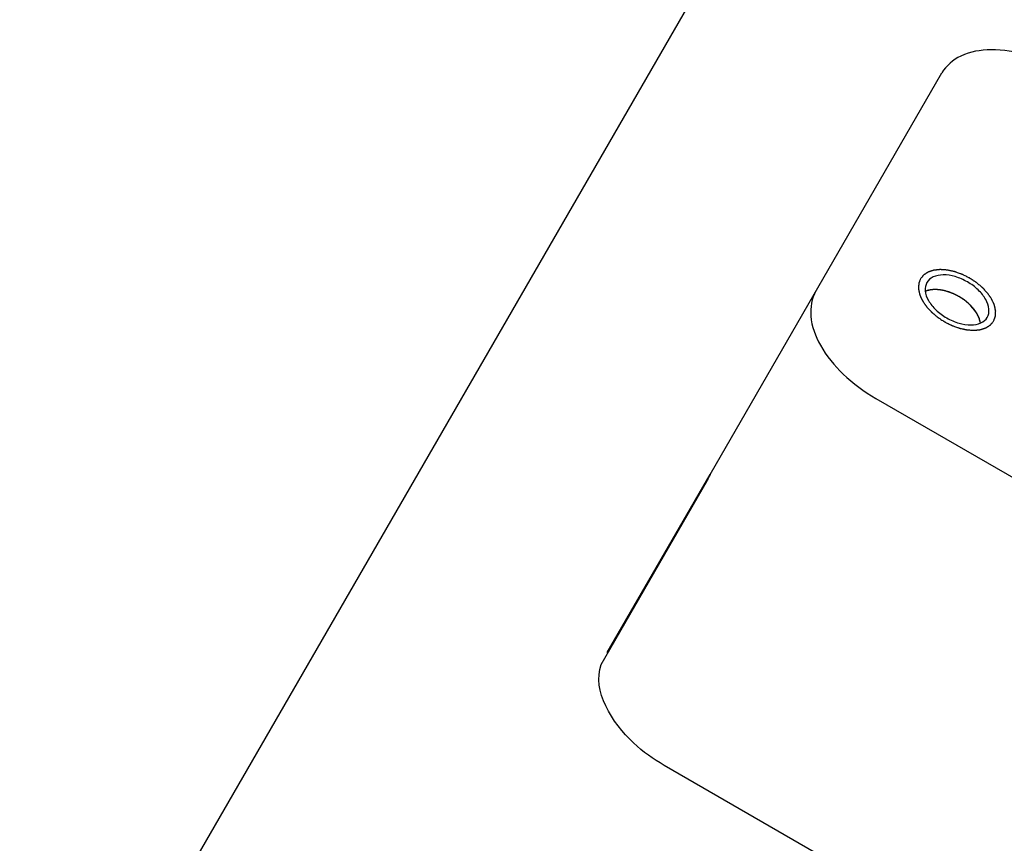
# Model space of a CAD drawing. Header units: millimetres. Extents: x 0 to 7560, y 0 to 5346.
# Tile 78 of 242: x 1343 to 1390, y 3766 to 3805. Entities that reach past the tile are written whole.
import ezdxf

# ---------------------------------------------------------------- set-up
doc = ezdxf.new("R2010")
doc.units = ezdxf.units.MM
for name, color, linetype in [('CSH-ST-M4-20_PBL684', 7, 'Continuous'), ('M2200805_PBL646', 7, 'Continuous'), ('M2302001_PBL701', 7, 'Continuous'), ('M2302601_PBL680', 7, 'Continuous')]:
    doc.layers.add(name, color=color, linetype=linetype)

msp = doc.modelspace()

# ---------------------------------------------------------------- linework, layer by layer
at = {"layer": 'CSH-ST-M4-20_PBL684', "color": 134}
for p, q in [((1386.623, 3792.297), (1386.611, 3792.298)), ((1386.951, 3792.242), (1386.947, 3792.243)), ((1387.29, 3792.13), (1387.287, 3792.132)), ((1387.621, 3791.967), (1387.615, 3791.97)), ((1387.925, 3791.763), (1387.922, 3791.765)), ((1388.191, 3791.525), (1388.188, 3791.528)), ((1388.407, 3791.261), (1388.4, 3791.271))]:
    msp.add_line(p, q, dxfattribs=at)
at = {"layer": 'CSH-ST-M4-20_PBL684', "color": 7}
msp.add_arc((1387.383, 3790.503), 1.269, 21.3275, 23.2033, dxfattribs=at)
for points, knots in [([(1386.275, 3792.287), (1386.253, 3792.284), (1386.171, 3792.269), (1386.091, 3792.246), (1386.034, 3792.222)], [0, 0, 0, 0, 0.26085, 1, 1, 1, 1]), ([(1386.536, 3792.302), (1386.513, 3792.303), (1386.426, 3792.303), (1386.339, 3792.297), (1386.275, 3792.287)], [0, 0, 0, 0, 0.259213, 1, 1, 1, 1]), ([(1388.63, 3790.724), (1388.627, 3790.743), (1388.613, 3790.825), (1388.589, 3790.906), (1388.566, 3790.964)], [0, 0, 0, 0, 0.239777, 1, 1, 1, 1])]:
    msp.add_open_spline(points, degree=3, knots=knots, dxfattribs=at)
at = {"layer": 'CSH-ST-M4-20_PBL684', "color": 134}
for points, knots in [([(1386.537, 3792.302), (1386.514, 3792.302), (1386.48, 3792.302), (1386.435, 3792.302), (1386.402, 3792.299), (1386.369, 3792.298), (1386.336, 3792.295), (1386.308, 3792.291), (1386.286, 3792.288), (1386.269, 3792.287), (1386.254, 3792.283), (1386.234, 3792.28), (1386.214, 3792.276), (1386.194, 3792.272), (1386.174, 3792.267), (1386.15, 3792.261), (1386.126, 3792.254), (1386.107, 3792.249), (1386.079, 3792.238), (1386.055, 3792.23), (1386.036, 3792.223)], [0, 0, 0, 0, 0.125, 0.1875, 0.25, 0.3125, 0.375, 0.4375, 0.46875, 0.5, 0.53125, 0.5625, 0.625, 0.65625, 0.6875, 0.75, 0.8125, 0.84375, 0.875, 1, 1, 1, 1]), ([(1386.611, 3792.298), (1386.608, 3792.298), (1386.603, 3792.298), (1386.597, 3792.299), (1386.592, 3792.299), (1386.587, 3792.3), (1386.582, 3792.3), (1386.575, 3792.3), (1386.572, 3792.3), (1386.569, 3792.301), (1386.565, 3792.301), (1386.557, 3792.301), (1386.548, 3792.301), (1386.541, 3792.302), (1386.537, 3792.302)], [0, 0, 0, 0, 0.125, 0.25, 0.3125, 0.375, 0.4375, 0.5, 0.5625, 0.625, 0.6875, 0.75, 0.875, 1, 1, 1, 1]), ([(1386.947, 3792.243), (1386.934, 3792.246), (1386.915, 3792.251), (1386.888, 3792.257), (1386.866, 3792.261), (1386.848, 3792.265), (1386.834, 3792.268), (1386.822, 3792.27), (1386.805, 3792.273), (1386.787, 3792.277), (1386.765, 3792.28), (1386.744, 3792.283), (1386.723, 3792.286), (1386.705, 3792.288), (1386.689, 3792.29), (1386.676, 3792.292), (1386.654, 3792.294), (1386.637, 3792.296), (1386.623, 3792.297)], [0, 0, 0, 0, 0.125, 0.1875, 0.25, 0.3125, 0.34375, 0.375, 0.4375, 0.5, 0.5625, 0.625, 0.6875, 0.75, 0.8125, 0.84375, 0.875, 1, 1, 1, 1]), ([(1387.287, 3792.132), (1387.274, 3792.137), (1387.254, 3792.145), (1387.227, 3792.155), (1387.205, 3792.163), (1387.187, 3792.17), (1387.173, 3792.175), (1387.16, 3792.179), (1387.143, 3792.185), (1387.124, 3792.192), (1387.101, 3792.199), (1387.073, 3792.208), (1387.036, 3792.219), (1386.993, 3792.231), (1386.965, 3792.238), (1386.951, 3792.242)], [0, 0, 0, 0, 0.125, 0.1875, 0.25, 0.3125, 0.34375, 0.375, 0.4375, 0.5, 0.5625, 0.625, 0.75, 0.875, 1, 1, 1, 1]), ([(1387.615, 3791.97), (1387.603, 3791.977), (1387.584, 3791.988), (1387.559, 3792.002), (1387.537, 3792.014), (1387.52, 3792.023), (1387.506, 3792.03), (1387.493, 3792.036), (1387.477, 3792.045), (1387.459, 3792.054), (1387.437, 3792.065), (1387.419, 3792.073), (1387.405, 3792.08), (1387.391, 3792.086), (1387.375, 3792.093), (1387.359, 3792.101), (1387.346, 3792.107), (1387.323, 3792.116), (1387.304, 3792.124), (1387.29, 3792.13)], [0, 0, 0, 0, 0.125, 0.1875, 0.25, 0.3125, 0.34375, 0.375, 0.4375, 0.5, 0.5625, 0.625, 0.65625, 0.6875, 0.75, 0.8125, 0.84375, 0.875, 1, 1, 1, 1]), ([(1387.922, 3791.765), (1387.911, 3791.774), (1387.897, 3791.784), (1387.88, 3791.797), (1387.868, 3791.806), (1387.852, 3791.818), (1387.832, 3791.832), (1387.814, 3791.844), (1387.797, 3791.856), (1387.78, 3791.868), (1387.759, 3791.882), (1387.743, 3791.892), (1387.729, 3791.901), (1387.717, 3791.909), (1387.702, 3791.918), (1387.687, 3791.928), (1387.674, 3791.936), (1387.66, 3791.944), (1387.642, 3791.955), (1387.628, 3791.963), (1387.621, 3791.967)], [0, 0, 0, 0, 0.125, 0.15625, 0.1875, 0.25, 0.3125, 0.375, 0.4375, 0.5, 0.5625, 0.625, 0.65625, 0.6875, 0.75, 0.8125, 0.84375, 0.875, 0.9375, 1, 1, 1, 1]), ([(1388.188, 3791.528), (1388.179, 3791.537), (1388.167, 3791.55), (1388.153, 3791.564), (1388.142, 3791.574), (1388.128, 3791.587), (1388.112, 3791.603), (1388.096, 3791.618), (1388.081, 3791.632), (1388.066, 3791.645), (1388.048, 3791.661), (1388.026, 3791.681), (1387.996, 3791.706), (1387.96, 3791.735), (1387.937, 3791.754), (1387.925, 3791.763)], [0, 0, 0, 0, 0.125, 0.15625, 0.1875, 0.25, 0.3125, 0.375, 0.4375, 0.5, 0.5625, 0.625, 0.75, 0.875, 1, 1, 1, 1]), ([(1388.4, 3791.271), (1388.393, 3791.281), (1388.384, 3791.294), (1388.373, 3791.309), (1388.365, 3791.32), (1388.354, 3791.334), (1388.341, 3791.351), (1388.329, 3791.367), (1388.317, 3791.382), (1388.305, 3791.397), (1388.291, 3791.413), (1388.277, 3791.43), (1388.263, 3791.446), (1388.25, 3791.461), (1388.239, 3791.473), (1388.23, 3791.483), (1388.214, 3791.5), (1388.201, 3791.514), (1388.191, 3791.525)], [0, 0, 0, 0, 0.125, 0.15625, 0.1875, 0.25, 0.3125, 0.375, 0.4375, 0.5, 0.5625, 0.625, 0.6875, 0.75, 0.8125, 0.84375, 0.875, 1, 1, 1, 1]), ([(1388.447, 3791.199), (1388.446, 3791.201), (1388.443, 3791.205), (1388.44, 3791.211), (1388.438, 3791.214), (1388.435, 3791.219), (1388.432, 3791.223), (1388.429, 3791.228), (1388.427, 3791.231), (1388.425, 3791.234), (1388.423, 3791.237), (1388.418, 3791.244), (1388.413, 3791.252), (1388.409, 3791.258), (1388.407, 3791.261)], [0, 0, 0, 0, 0.125, 0.25, 0.3125, 0.375, 0.4375, 0.5, 0.5625, 0.625, 0.6875, 0.75, 0.875, 1, 1, 1, 1]), ([(1388.63, 3790.725), (1388.626, 3790.744), (1388.622, 3790.768), (1388.617, 3790.796), (1388.613, 3790.815), (1388.606, 3790.839), (1388.6, 3790.862), (1388.595, 3790.882), (1388.587, 3790.902), (1388.579, 3790.928), (1388.569, 3790.959), (1388.556, 3790.988), (1388.543, 3791.017), (1388.53, 3791.047), (1388.515, 3791.076), (1388.503, 3791.101), (1388.493, 3791.12), (1388.48, 3791.142), (1388.465, 3791.168), (1388.453, 3791.189), (1388.447, 3791.199)], [0, 0, 0, 0, 0.125, 0.15625, 0.1875, 0.25, 0.3125, 0.34375, 0.375, 0.4375, 0.5, 0.5625, 0.625, 0.6875, 0.75, 0.8125, 0.84375, 0.875, 0.9375, 1, 1, 1, 1])]:
    msp.add_open_spline(points, degree=3, knots=knots, dxfattribs=at)
at = {"layer": 'CSH-ST-M4-20_PBL684', "color": 7}
for points in [[(1388.448, 3791.198), (1388.249, 3791.519), (1387.655, 3792.033), (1386.913, 3792.29), (1386.536, 3792.302)], [(1388.55, 3791.003), (1388.521, 3791.07), (1388.486, 3791.136), (1388.448, 3791.198)]]:
    msp.add_open_spline(points, degree=3, dxfattribs=at)
at = {"layer": 'M2200805_PBL646', "color": 7}
msp.add_line((1327.574, 3723.969), (1553.19, 4114.747), dxfattribs=at)
at = {"layer": 'M2302001_PBL701', "color": 7}
for p, q in [((1370.957, 3775.111), (1375.824, 3783.54)), ((1370.975, 3775.08), (1370.957, 3775.111))]:
    msp.add_line(p, q, dxfattribs=at)
at = {"layer": 'M2302601_PBL680', "color": 7}
for p, q in [((1375.824, 3783.54), (1386.806, 3802.562)), ((1383.678, 3787.144), (1411.391, 3771.144)), ((1370.669, 3774.55), (1375.685, 3783.238)), ((1388.369, 3761.269), (1373.647, 3769.769))]:
    msp.add_line(p, q, dxfattribs=at)
msp.add_arc((1377.386, 3782.64), 1.804, 150.0407, 160.6314, dxfattribs=at)
for points, knots in [([(1392.628, 3802.645), (1392.071, 3802.967), (1390.937, 3803.462), (1389.232, 3803.742), (1387.742, 3803.512), (1387.006, 3802.909), (1386.806, 3802.562)], [0, 0, 0, 0, 0.304418, 0.580307, 0.809877, 1, 1, 1, 1]), ([(1388.956, 3790.986), (1389.022, 3791.101), (1389.073, 3791.411), (1388.893, 3791.874), (1388.532, 3792.315), (1388.031, 3792.685), (1387.462, 3792.933), (1386.899, 3793.026), (1386.407, 3792.95), (1386.164, 3792.751), (1386.098, 3792.636)], [0, 0, 0, 0, 0.095072, 0.209848, 0.347791, 0.5, 0.652209, 0.790152, 0.904928, 1, 1, 1, 1]), ([(1386.098, 3792.636), (1386.032, 3792.522), (1385.981, 3792.212), (1386.161, 3791.748), (1386.523, 3791.307), (1387.023, 3790.938), (1387.593, 3790.689), (1388.156, 3790.597), (1388.647, 3790.673), (1388.89, 3790.872), (1388.956, 3790.986)], [0, 0, 0, 0, 0.095072, 0.209848, 0.347791, 0.5, 0.652209, 0.790152, 0.904928, 1, 1, 1, 1]), ([(1380.839, 3792.228), (1380.639, 3791.88), (1380.485, 3790.942), (1381.03, 3789.536), (1382.125, 3788.2), (1383.122, 3787.465), (1383.678, 3787.144)], [0, 0, 0, 0, 0.190123, 0.419693, 0.695582, 1, 1, 1, 1]), ([(1373.647, 3769.769), (1373.129, 3770.069), (1371.6, 3771.139), (1370.224, 3773.286), (1370.669, 3774.55)], [0, 0, 0, 0, 0.30859, 1, 1, 1, 1])]:
    msp.add_open_spline(points, degree=3, knots=knots, dxfattribs=at)
at = {"layer": 'M2302601_PBL680', "color": 134}
for points in [[(1385.795, 3792.811), (1385.788, 3792.793), (1385.774, 3792.756), (1385.757, 3792.711), (1385.743, 3792.674), (1385.733, 3792.646), (1385.724, 3792.624), (1385.718, 3792.608), (1385.715, 3792.598), (1385.712, 3792.592), (1385.712, 3792.584), (1385.711, 3792.573), (1385.71, 3792.555), (1385.709, 3792.529), (1385.707, 3792.498), (1385.705, 3792.467), (1385.704, 3792.436), (1385.702, 3792.404), (1385.701, 3792.378), (1385.699, 3792.36), (1385.699, 3792.35), (1385.698, 3792.342), (1385.7, 3792.334), (1385.702, 3792.322), (1385.707, 3792.303), (1385.712, 3792.275), (1385.719, 3792.241), (1385.726, 3792.207), (1385.733, 3792.173), (1385.74, 3792.14), (1385.746, 3792.112), (1385.75, 3792.092), (1385.753, 3792.081), (1385.754, 3792.072), (1385.759, 3792.063), (1385.764, 3792.052), (1385.773, 3792.031), (1385.786, 3792.001), (1385.802, 3791.966), (1385.817, 3791.93), (1385.833, 3791.894), (1385.849, 3791.859), (1385.862, 3791.829), (1385.871, 3791.808), (1385.877, 3791.797), (1385.88, 3791.788), (1385.887, 3791.779), (1385.894, 3791.767), (1385.908, 3791.747), (1385.927, 3791.718), (1385.951, 3791.683), (1385.974, 3791.648), (1385.998, 3791.613), (1386.021, 3791.579), (1386.041, 3791.549), (1386.054, 3791.529), (1386.062, 3791.518), (1386.067, 3791.509), (1386.076, 3791.5), (1386.086, 3791.489), (1386.103, 3791.47), (1386.129, 3791.442), (1386.159, 3791.409), (1386.199, 3791.364), (1386.24, 3791.319), (1386.275, 3791.28), (1386.293, 3791.261), (1386.303, 3791.25), (1386.31, 3791.241), (1386.32, 3791.234), (1386.332, 3791.224), (1386.353, 3791.206), (1386.395, 3791.17), (1386.455, 3791.119), (1386.516, 3791.067), (1386.558, 3791.032), (1386.579, 3791.014), (1386.591, 3791.004), (1386.6, 3790.996), (1386.61, 3790.989), (1386.624, 3790.98), (1386.648, 3790.964), (1386.683, 3790.941), (1386.724, 3790.914), (1386.779, 3790.878), (1386.834, 3790.841), (1386.882, 3790.81), (1386.906, 3790.794), (1386.92, 3790.785), (1386.93, 3790.777), (1386.942, 3790.772), (1386.956, 3790.765), (1386.981, 3790.752), (1387.032, 3790.727), (1387.104, 3790.691), (1387.177, 3790.654), (1387.228, 3790.629), (1387.253, 3790.616), (1387.268, 3790.609), (1387.278, 3790.603), (1387.29, 3790.599), (1387.304, 3790.594), (1387.33, 3790.585), (1387.383, 3790.566), (1387.457, 3790.539), (1387.531, 3790.512), (1387.584, 3790.494), (1387.61, 3790.484), (1387.624, 3790.479), (1387.636, 3790.474), (1387.647, 3790.472), (1387.661, 3790.469), (1387.687, 3790.463), (1387.739, 3790.452), (1387.798, 3790.439), (1387.856, 3790.426), (1387.901, 3790.416), (1387.937, 3790.408), (1387.963, 3790.403), (1387.978, 3790.4), (1387.989, 3790.397), (1387.999, 3790.396), (1388.014, 3790.395), (1388.039, 3790.394), (1388.088, 3790.39), (1388.145, 3790.386), (1388.202, 3790.382), (1388.245, 3790.379), (1388.28, 3790.377), (1388.305, 3790.375), (1388.319, 3790.374), (1388.33, 3790.373), (1388.34, 3790.375), (1388.352, 3790.376), (1388.374, 3790.378), (1388.406, 3790.381), (1388.444, 3790.385), (1388.482, 3790.389), (1388.52, 3790.393), (1388.559, 3790.397), (1388.59, 3790.401), (1388.612, 3790.403), (1388.625, 3790.405), (1388.635, 3790.405), (1388.643, 3790.408), (1388.654, 3790.412), (1388.673, 3790.418), (1388.7, 3790.427), (1388.733, 3790.437), (1388.766, 3790.448), (1388.799, 3790.459), (1388.831, 3790.47), (1388.859, 3790.478), (1388.878, 3790.485), (1388.889, 3790.488), (1388.897, 3790.49), (1388.903, 3790.495), (1388.912, 3790.501), (1388.928, 3790.511), (1388.95, 3790.525), (1388.976, 3790.542), (1389.002, 3790.559), (1389.028, 3790.576), (1389.055, 3790.593), (1389.076, 3790.607), (1389.092, 3790.617), (1389.1, 3790.623), (1389.108, 3790.626), (1389.112, 3790.633), (1389.118, 3790.64), (1389.129, 3790.654), (1389.145, 3790.673), (1389.164, 3790.696), (1389.19, 3790.727), (1389.221, 3790.765), (1389.247, 3790.796), (1389.259, 3790.811)], [(1389.259, 3790.811), (1389.266, 3790.83), (1389.28, 3790.866), (1389.297, 3790.912), (1389.311, 3790.949), (1389.321, 3790.976), (1389.33, 3790.999), (1389.336, 3791.015), (1389.339, 3791.024), (1389.343, 3791.031), (1389.342, 3791.039), (1389.343, 3791.049), (1389.344, 3791.067), (1389.346, 3791.093), (1389.347, 3791.125), (1389.349, 3791.156), (1389.351, 3791.187), (1389.353, 3791.218), (1389.354, 3791.244), (1389.355, 3791.262), (1389.355, 3791.273), (1389.357, 3791.28), (1389.354, 3791.289), (1389.352, 3791.3), (1389.348, 3791.32), (1389.342, 3791.348), (1389.335, 3791.382), (1389.328, 3791.415), (1389.321, 3791.449), (1389.314, 3791.483), (1389.308, 3791.511), (1389.304, 3791.531), (1389.302, 3791.542), (1389.301, 3791.55), (1389.296, 3791.559), (1389.291, 3791.571), (1389.282, 3791.592), (1389.269, 3791.621), (1389.253, 3791.657), (1389.237, 3791.693), (1389.221, 3791.728), (1389.205, 3791.764), (1389.192, 3791.793), (1389.183, 3791.814), (1389.178, 3791.826), (1389.174, 3791.835), (1389.168, 3791.844), (1389.16, 3791.855), (1389.147, 3791.876), (1389.127, 3791.905), (1389.104, 3791.939), (1389.08, 3791.974), (1389.057, 3792.009), (1389.033, 3792.044), (1389.014, 3792.073), (1389, 3792.093), (1388.992, 3792.105), (1388.987, 3792.114), (1388.979, 3792.122), (1388.969, 3792.133), (1388.951, 3792.153), (1388.926, 3792.181), (1388.895, 3792.214), (1388.855, 3792.259), (1388.815, 3792.303), (1388.779, 3792.342), (1388.761, 3792.362), (1388.751, 3792.373), (1388.744, 3792.381), (1388.735, 3792.389), (1388.723, 3792.399), (1388.701, 3792.417), (1388.659, 3792.453), (1388.599, 3792.504), (1388.539, 3792.555), (1388.497, 3792.591), (1388.476, 3792.609), (1388.463, 3792.619), (1388.455, 3792.627), (1388.444, 3792.633), (1388.43, 3792.643), (1388.406, 3792.658), (1388.372, 3792.681), (1388.33, 3792.708), (1388.275, 3792.745), (1388.22, 3792.781), (1388.172, 3792.813), (1388.148, 3792.829), (1388.134, 3792.838), (1388.124, 3792.845), (1388.113, 3792.85), (1388.099, 3792.857), (1388.073, 3792.87), (1388.022, 3792.896), (1387.95, 3792.932), (1387.878, 3792.968), (1387.827, 3792.994), (1387.801, 3793.007), (1387.787, 3793.014), (1387.776, 3793.02), (1387.765, 3793.023), (1387.75, 3793.029), (1387.724, 3793.038), (1387.672, 3793.057), (1387.597, 3793.083), (1387.523, 3793.11), (1387.471, 3793.129), (1387.445, 3793.138), (1387.43, 3793.144), (1387.419, 3793.148), (1387.408, 3793.15), (1387.393, 3793.154), (1387.367, 3793.159), (1387.316, 3793.17), (1387.257, 3793.183), (1387.198, 3793.196), (1387.154, 3793.206), (1387.117, 3793.214), (1387.091, 3793.22), (1387.077, 3793.223), (1387.066, 3793.226), (1387.055, 3793.226), (1387.041, 3793.227), (1387.016, 3793.229), (1386.966, 3793.232), (1386.909, 3793.236), (1386.852, 3793.24), (1386.81, 3793.243), (1386.774, 3793.246), (1386.749, 3793.247), (1386.735, 3793.248), (1386.724, 3793.25), (1386.715, 3793.248), (1386.702, 3793.247), (1386.68, 3793.244), (1386.648, 3793.241), (1386.61, 3793.237), (1386.572, 3793.233), (1386.534, 3793.229), (1386.496, 3793.225), (1386.464, 3793.222), (1386.442, 3793.22), (1386.429, 3793.218), (1386.419, 3793.218), (1386.412, 3793.214), (1386.401, 3793.211), (1386.382, 3793.205), (1386.354, 3793.196), (1386.321, 3793.185), (1386.289, 3793.174), (1386.256, 3793.164), (1386.223, 3793.153), (1386.196, 3793.144), (1386.177, 3793.138), (1386.166, 3793.134), (1386.157, 3793.132), (1386.151, 3793.127), (1386.142, 3793.122), (1386.127, 3793.112), (1386.105, 3793.098), (1386.079, 3793.081), (1386.052, 3793.064), (1386.026, 3793.047), (1386, 3793.03), (1385.978, 3793.016), (1385.963, 3793.006), (1385.954, 3793), (1385.947, 3792.996), (1385.943, 3792.99), (1385.936, 3792.982), (1385.925, 3792.969), (1385.909, 3792.95), (1385.89, 3792.927), (1385.865, 3792.896), (1385.833, 3792.857), (1385.808, 3792.827), (1385.795, 3792.811)]]:
    msp.add_open_spline(points, degree=3, knots=[0, 0, 0, 0, 0.015625, 0.03125, 0.039062, 0.046875, 0.054688, 0.058594, 0.060547, 0.0625, 0.064453, 0.066406, 0.070312, 0.078125, 0.085938, 0.09375, 0.101562, 0.109375, 0.117188, 0.121094, 0.123047, 0.125, 0.126953, 0.128906, 0.132812, 0.140625, 0.148438, 0.15625, 0.164062, 0.171875, 0.179688, 0.183594, 0.185547, 0.1875, 0.189453, 0.191406, 0.195312, 0.203125, 0.210938, 0.21875, 0.226562, 0.234375, 0.242188, 0.246094, 0.248047, 0.25, 0.251953, 0.253906, 0.257812, 0.265625, 0.273438, 0.28125, 0.289062, 0.296875, 0.304688, 0.308594, 0.310547, 0.3125, 0.314453, 0.316406, 0.320312, 0.328125, 0.335938, 0.34375, 0.359375, 0.367188, 0.371094, 0.373047, 0.375, 0.376953, 0.378906, 0.382812, 0.390625, 0.40625, 0.421875, 0.429688, 0.433594, 0.435547, 0.4375, 0.439453, 0.441406, 0.445312, 0.453125, 0.460938, 0.46875, 0.484375, 0.492188, 0.496094, 0.498047, 0.5, 0.501953, 0.503906, 0.507812, 0.515625, 0.53125, 0.546875, 0.554688, 0.558594, 0.560547, 0.5625, 0.564453, 0.566406, 0.570312, 0.578125, 0.59375, 0.609375, 0.617188, 0.621094, 0.623047, 0.625, 0.626953, 0.628906, 0.632812, 0.640625, 0.65625, 0.664062, 0.671875, 0.679688, 0.683594, 0.685547, 0.6875, 0.689453, 0.691406, 0.695312, 0.703125, 0.71875, 0.726562, 0.734375, 0.742188, 0.746094, 0.748047, 0.75, 0.751953, 0.753906, 0.757812, 0.765625, 0.773438, 0.78125, 0.789062, 0.796875, 0.804688, 0.808594, 0.810547, 0.8125, 0.814453, 0.816406, 0.820312, 0.828125, 0.835938, 0.84375, 0.851562, 0.859375, 0.867188, 0.871094, 0.873047, 0.875, 0.876953, 0.878906, 0.882812, 0.890625, 0.898438, 0.90625, 0.914062, 0.921875, 0.929688, 0.933594, 0.935547, 0.9375, 0.939453, 0.941406, 0.945312, 0.953125, 0.960938, 0.96875, 0.984375, 1, 1, 1, 1], dxfattribs=at)

doc.saveas('drawing.dxf')
